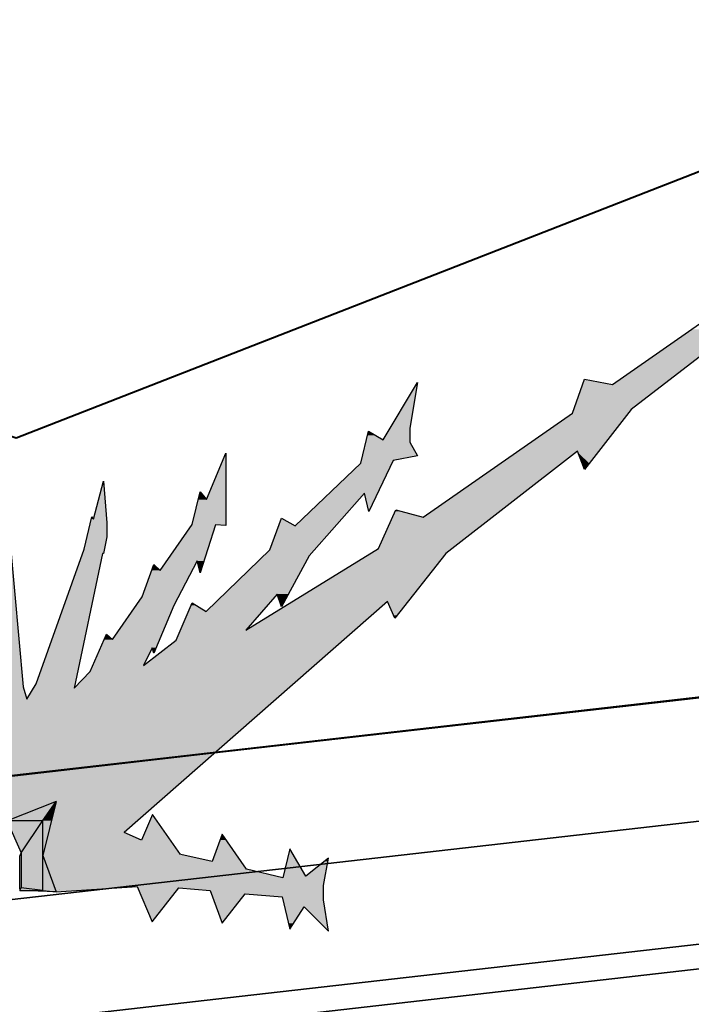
# Model space of a CAD drawing. Header units: millimetres. Extents: x 0 to 16721, y 217 to 10981.
# Tile 27 of 256: x 4513 to 4705, y 5756 to 6037. Entities that reach past the tile are written whole.
import ezdxf

# ---------------------------------------------------------------- set-up
doc = ezdxf.new("R2010")
doc.units = ezdxf.units.MM
doc.layers.add('PDF_PSS & TL', color=7, linetype='Continuous', true_color=0x7fffdf)

msp = doc.modelspace()

# ---------------------------------------------------------------- linework, layer by layer
at = {"layer": 'PDF_PSS & TL', "color": 1, "lineweight": 40}
msp.add_lwpolyline([(3305.77, 6856.9), (3520.58, 7074.31), (4287.44, 6313.57), (4073.93, 6094.46), (4280.03, 5927.99), (4391.01, 5959.57), (4512.13, 5917.47), (4722.79, 5999.73), (4726.16, 5845.47), (4359.57, 5803.63), (3979.19, 5760.48), (3946.05, 5956.32), (3935.4, 6019.09), (3928.12, 6061.97), (3915.9, 6134.36), (3903.56, 6207), (3891.86, 6275.1), (3840.14, 6326.82)], close=True, dxfattribs=at)
at = {"layer": 'PDF_PSS & TL', "color": 4, "lineweight": 25}
for points in [[(9262.65, 6315.86), (8844.45, 6274.14), (8448.22, 6232.69), (8038.35, 6192.01), (7660.05, 6154.32), (7202.62, 6107.54), (6840.83, 6069.07), (6469.42, 6033.08), (6129.33, 5997.99), (5712.05, 5954.97), (5350.26, 5914.95), (4896.33, 5864.79), (4567.93, 5827.36), (4205.36, 5786.03), (3794.45, 5739.64), (3375.48, 5692.47)], [(3375.48, 5692.47), (3794.45, 5739.64), (4205.36, 5786.03), (4567.93, 5827.36), (4896.33, 5864.79), (5350.26, 5914.95), (5712.05, 5954.97), (6129.33, 5997.99), (6469.42, 6033.08), (6840.83, 6069.07), (7202.62, 6107.54), (7660.05, 6154.32), (8038.35, 6192.01), (8448.22, 6232.69), (8844.45, 6274.14), (9262.65, 6315.86)], [(9266.28, 6281.03), (8848.09, 6239.31), (8451.73, 6197.86), (8041.86, 6157.18), (7663.56, 6119.49), (7206.25, 6072.71), (6844.46, 6034.25), (6472.92, 5998.38), (6132.96, 5963.16), (5715.68, 5920.15), (5354.02, 5880.12), (4900.22, 5829.96), (4571.96, 5792.53), (4209.39, 5751.21), (3798.34, 5704.81), (3379.5, 5657.77)], [(3379.5, 5657.77), (3798.34, 5704.81), (4209.39, 5751.21), (4571.96, 5792.53), (4900.22, 5829.96), (5354.02, 5880.12), (5715.68, 5920.15), (6132.96, 5963.16), (6472.92, 5998.38), (6844.46, 6034.25), (7206.25, 6072.71), (7663.56, 6119.49), (8041.86, 6157.18), (8451.73, 6197.86), (8848.09, 6239.31), (9266.28, 6281.03)], [(9269.78, 6246.2), (8851.59, 6204.48), (8455.23, 6163.03), (8045.36, 6122.35), (7667.06, 6084.67), (7209.88, 6037.88), (6847.96, 5999.42), (6476.42, 5963.55), (6136.47, 5928.46), (5719.44, 5885.32), (5357.91, 5845.42), (4904.11, 5795.26), (4575.85, 5757.83), (4213.28, 5716.51), (3802.23, 5670.11), (3383.39, 5622.94)], [(3383.39, 5622.94), (3802.23, 5670.11), (4213.28, 5716.51), (4575.85, 5757.83), (4904.11, 5795.26), (5357.91, 5845.42), (5719.44, 5885.32), (6136.47, 5928.46), (6476.42, 5963.55), (6847.96, 5999.42), (7209.88, 6037.88), (7667.06, 6084.67), (8045.36, 6122.35), (8455.23, 6163.03), (8851.59, 6204.48), (9269.78, 6246.2)]]:
    msp.add_lwpolyline(points, dxfattribs=at)
at = {"layer": 'PDF_PSS & TL', "color": 2, "lineweight": 25}
for points in [[(9270.43, 6239.18), (8852.37, 6197.47), (8456.01, 6156.14), (8046, 6115.34), (7667.84, 6077.78), (7210.53, 6030.87), (6848.61, 5992.53), (6477.07, 5956.53), (6137.24, 5921.45), (5720.22, 5878.43), (5358.69, 5838.41), (4904.89, 5788.24), (4576.62, 5750.82), (4214.05, 5709.49), (3803.01, 5663.1), (3384.17, 5616.05)], [(3384.17, 5616.05), (3803.01, 5663.1), (4214.05, 5709.49), (4576.62, 5750.82), (4904.89, 5788.24), (5358.69, 5838.41), (5720.22, 5878.43), (6137.24, 5921.45), (6477.07, 5956.53), (6848.61, 5992.53), (7210.53, 6030.87), (7667.84, 6077.78), (8046, 6115.34), (8456.01, 6156.14), (8852.37, 6197.47), (9270.43, 6239.18)]]:
    msp.add_lwpolyline(points, dxfattribs=at)
at = {"layer": 'PDF_PSS & TL', "color": 7, "lineweight": 25}
for points in [[(4682.56, 5932.76), (4725.05, 5962.39)], [(4725.83, 5954.86), (4687.89, 5925.62)], [(4616.93, 5916.91), (4626.8, 5933.28)], [(4626.8, 5933.28), (4624.59, 5920.29), (4624.59, 5916.26)], [(4628.36, 5894.81), (4671.12, 5924.57), (4674.5, 5934.32)], [(4674.5, 5934.32), (4682.56, 5932.76)], [(4687.88, 5925.62), (4674.5, 5908.46)], [(4610.56, 5910.28), (4612.77, 5919.38)], [(4612.77, 5919.38), (4616.93, 5916.91)], [(4624.59, 5916.26), (4626.8, 5912.36)], [(4566.5, 5899.88), (4571.96, 5913.14)], [(4571.96, 5913.14), (4571.96, 5892.48)], [(4626.8, 5912.36), (4619.79, 5911.06)], [(4672.55, 5913.66), (4634.86, 5884.42)], [(4674.5, 5908.46), (4672.55, 5913.66)], [(4591.84, 5892.35), (4610.56, 5910.28)], [(4619.79, 5911.06), (4612.9, 5896.5)], [(4517.77, 5847.25), (4531.54, 5885.72), (4533.75, 5894.94), (4534.14, 5894.29), (4537, 5905.08), (4538.04, 5893.25), (4538.04, 5889.23), (4537, 5884.42)], [(4501, 5847.51), (4504.12, 5842.83), (4504.9, 5846.34), (4506.2, 5885.72), (4506.2, 5891.3), (4508.15, 5903.13), (4510.23, 5891.3), (4510.36, 5887.54), (4514.13, 5846.34)], [(4562.34, 5892.74), (4564.68, 5902.09)], [(4564.68, 5902.09), (4566.5, 5899.88)], [(4612.9, 5896.5), (4611.6, 5901.7), (4595.87, 5883.77)], [(4615.63, 5885.85), (4620.57, 5896.89)], [(4620.57, 5896.89), (4628.36, 5894.81)], [(4553.25, 5879.61), (4562.34, 5892.73)], [(4569.1, 5892.61), (4564.68, 5878.96)], [(4571.96, 5892.48), (4569.1, 5892.61)], [(4584.57, 5885.46), (4587.95, 5894.55)], [(4587.95, 5894.55), (4591.84, 5892.35)], [(4536.74, 5884.42), (4528.69, 5845.95)], [(4537, 5884.42), (4536.74, 5884.42)], [(4548.44, 5852.45), (4557.8, 5859.73), (4562.34, 5870.38), (4566.37, 5867.91), (4584.57, 5885.46)], [(4577.68, 5862.58), (4615.63, 5885.85)], [(4634.86, 5884.42), (4620.31, 5865.96)], [(4537.91, 5861.42), (4539.6, 5859.86), (4548.05, 5872.07), (4551.43, 5881.3)], [(4551.43, 5881.3), (4553.25, 5879.61)], [(4564.68, 5878.96), (4563.77, 5882.34), (4557.15, 5869.6)], [(4595.87, 5883.77), (4587.95, 5869.21)], [(4586.65, 5872.85), (4577.68, 5862.59)], [(4587.95, 5869.21), (4586.65, 5872.85)], [(4618.23, 5870.77), (4542.98, 5804.76)], [(4620.31, 5865.96), (4618.23, 5870.77)], [(4557.15, 5869.6), (4551.43, 5855.96)], [(4533.23, 5850.76), (4537.91, 5861.41)], [(4551.43, 5855.96), (4550.91, 5857.52), (4548.44, 5852.45)], [(4528.68, 5845.95), (4533.23, 5850.76)], [(4514.13, 5846.34), (4515.17, 5842.83)], [(4515.17, 5842.83), (4517.77, 5847.25)], [(4509.84, 5808.13), (4519.72, 5808.13), (4523.49, 5813.59), (4509.84, 5808.13), (4509.45, 5808.13)], [(4523.49, 5813.59), (4519.72, 5798.13), (4523.49, 5787.73)], [(4507.5, 5808.13), (4507.89, 5808.91), (4508.54, 5810.34), (4509.32, 5808.26), (4509.45, 5808.13), (4513.48, 5798.91)], [(4513.48, 5798.91), (4519.72, 5808.13)], [(4519.72, 5798.13), (4519.72, 5808.13)], [(4551.04, 5809.82), (4547.92, 5802.54)], [(4559.09, 5798.39), (4551.04, 5809.82)], [(4547.92, 5802.54), (4542.98, 5804.75)], [(4570.92, 5804.23), (4568.06, 5796.44)], [(4577.94, 5794.23), (4570.92, 5804.23)], [(4594.83, 5792.28), (4590.29, 5800.07), (4588.34, 5791.76)], [(4519.72, 5788.12), (4513.48, 5788.9), (4513.09, 5788.51), (4513.09, 5798), (4513.48, 5798.9), (4513.48, 5788.9)], [(4519.72, 5788.12), (4519.72, 5798.12)], [(4568.06, 5796.44), (4559.1, 5798.39)], [(4601.33, 5797.35), (4594.83, 5792.28)], [(4599.9, 5789.55), (4601.33, 5797.35)], [(4588.34, 5791.76), (4577.94, 5794.23)], [(4513.09, 5788.12), (4513.48, 5788.9)], [(4523.49, 5787.73), (4546.62, 5789.29)], [(4524.4, 5788.51), (4524.4, 5788.51)], [(4546.62, 5789.29), (4550.91, 5779.15)], [(4550.91, 5779.15), (4558.58, 5788.9)], [(4558.58, 5788.9), (4567.54, 5788.12)], [(4599.9, 5785.52), (4599.9, 5789.55)], [(4567.54, 5788.12), (4570.92, 5778.76)], [(4570.92, 5778.76), (4577.55, 5787.21)], [(4577.55, 5787.21), (4588.08, 5786.3)], [(4588.08, 5786.3), (4590.29, 5777.07)], [(4590.29, 5777.07), (4594.44, 5783.44)], [(4594.44, 5783.44), (4601.33, 5776.55)], [(4601.33, 5776.55), (4599.9, 5785.52)]]:
    msp.add_lwpolyline(points, dxfattribs=at)
at = {"layer": 'PDF_PSS & TL', "lineweight": 0}
for points in [[(4536.74, 5884.42), (4537, 5884.42)], [(4556.11, 5802.54), (4551.04, 5809.82)], [(4594.83, 5792.28), (4590.29, 5800.07)]]:
    msp.add_lwpolyline(points, close=True, dxfattribs=at)
at = {"layer": 'PDF_PSS & TL', "color": 7, "lineweight": 25}
msp.add_lwpolyline([(4523.49, 5787.73), (4513.09, 5788.12), (4519.72, 5788.12)], close=True, dxfattribs=at)
at = {"layer": 'PDF_PSS & TL', "transparency": 33554559}
for points in [[(4705.04, 5948.49), (4697.11, 5932.76), (4682.56, 5932.76)], [(4717.52, 5948.49), (4705.04, 5948.49), (4697.11, 5932.76)], [(4626.41, 5932.76), (4624.59, 5920.29), (4618.88, 5920.29)], [(4626.67, 5932.76), (4626.41, 5932.76), (4624.59, 5920.29)], [(4626.8, 5933.28), (4626.67, 5932.76), (4626.41, 5932.76)], [(4673.98, 5932.76), (4687.89, 5925.62), (4671.38, 5925.62)], [(4674.24, 5933.28), (4682.56, 5932.76), (4673.98, 5932.76)], [(4697.11, 5932.76), (4673.98, 5932.76), (4687.89, 5925.62)], [(4674.5, 5934.32), (4679.83, 5933.28), (4674.24, 5933.28)], [(4679.83, 5933.28), (4674.24, 5933.28), (4682.56, 5932.76)], [(4671.12, 5924.58), (4678.53, 5913.66), (4655.4, 5913.66)], [(4671.38, 5925.62), (4687.11, 5924.58), (4671.12, 5924.58)], [(4687.1, 5924.58), (4671.12, 5924.58), (4678.53, 5913.66)], [(4687.88, 5925.62), (4671.38, 5925.62), (4687.11, 5924.58)], [(4612.51, 5918.21), (4616.93, 5916.91), (4612.25, 5916.91)], [(4612.77, 5919.38), (4614.85, 5918.21), (4612.51, 5918.21)], [(4614.85, 5918.21), (4612.51, 5918.21), (4616.93, 5916.91)], [(4618.88, 5920.29), (4624.59, 5916.91), (4616.93, 5916.91)], [(4624.59, 5920.29), (4618.88, 5920.29), (4624.59, 5916.91)], [(4612.12, 5916.26), (4626.8, 5912.36), (4611.08, 5912.36)], [(4612.25, 5916.91), (4624.59, 5916.26), (4612.12, 5916.26)], [(4624.59, 5916.26), (4612.12, 5916.26), (4626.8, 5912.36)], [(4624.59, 5916.91), (4612.25, 5916.91), (4624.59, 5916.26)], [(4571.7, 5912.36), (4571.96, 5899.88), (4566.5, 5899.88)], [(4571.96, 5913.14), (4571.96, 5912.36), (4571.7, 5912.36)], [(4571.96, 5912.36), (4571.7, 5912.36), (4571.96, 5899.88)], [(4611.08, 5912.36), (4619.79, 5911.06), (4610.82, 5911.06)], [(4626.8, 5912.36), (4611.08, 5912.36), (4619.79, 5911.06)], [(4654.49, 5913.14), (4648.25, 5894.82), (4628.36, 5894.82)], [(4671.77, 5913.14), (4654.49, 5913.14), (4648.25, 5894.82)], [(4655.4, 5913.66), (4671.77, 5913.14), (4654.49, 5913.14)], [(4672.55, 5913.66), (4655.4, 5913.66), (4671.77, 5913.14)], [(4678.53, 5913.66), (4672.55, 5913.66), (4678.14, 5913.14)], [(4672.55, 5913.66), (4678.14, 5913.14), (4672.81, 5913.14)], [(4672.81, 5913.14), (4673.85, 5910.28), (4675.8, 5910.28)], [(4672.81, 5913.14), (4678.14, 5913.14), (4675.8, 5910.28)], [(4610.56, 5910.28), (4615.37, 5901.7), (4601.72, 5901.7)], [(4610.82, 5911.06), (4619.27, 5910.28), (4610.56, 5910.28)], [(4619.27, 5910.28), (4610.56, 5910.28), (4615.37, 5901.7)], [(4619.79, 5911.06), (4610.82, 5911.06), (4619.27, 5910.28)], [(4673.85, 5910.28), (4675.8, 5910.28), (4674.5, 5908.46)], [(4536.74, 5904.04), (4537.91, 5894.3), (4534.14, 5894.3)], [(4537, 5905.08), (4537.13, 5904.04), (4536.74, 5904.04)], [(4537.13, 5904.04), (4536.74, 5904.04), (4537.91, 5894.3)], [(4564.55, 5901.83), (4566.5, 5899.88), (4564.16, 5899.88)], [(4564.68, 5902.09), (4564.81, 5901.83), (4564.55, 5901.83)], [(4564.81, 5901.83), (4564.55, 5901.83), (4566.5, 5899.88)], [(4601.59, 5901.57), (4603.41, 5892.35), (4591.85, 5892.35)], [(4601.72, 5901.7), (4611.47, 5901.57), (4601.59, 5901.57)], [(4611.47, 5901.57), (4601.59, 5901.57), (4603.41, 5892.35)], [(4611.6, 5901.7), (4601.72, 5901.7), (4611.47, 5901.57)], [(4615.37, 5901.7), (4611.6, 5901.7), (4615.24, 5901.57)], [(4611.6, 5901.7), (4615.24, 5901.57), (4611.6, 5901.57)], [(4615.24, 5901.57), (4611.6, 5901.57), (4613.03, 5896.89)], [(4611.6, 5901.57), (4613.03, 5896.89), (4612.77, 5896.89)], [(4564.16, 5899.88), (4571.96, 5892.74), (4562.34, 5892.74)], [(4571.96, 5899.88), (4564.16, 5899.88), (4571.96, 5892.74)], [(4612.77, 5896.89), (4613.03, 5896.89), (4612.9, 5896.5)], [(4620.44, 5896.5), (4628.36, 5894.82), (4619.66, 5894.82)], [(4620.57, 5896.89), (4621.74, 5896.5), (4620.44, 5896.5)], [(4621.74, 5896.5), (4620.44, 5896.5), (4628.36, 5894.82)], [(4533.36, 5893.26), (4538.04, 5889.23), (4532.45, 5889.23)], [(4533.62, 5894.3), (4538.04, 5893.26), (4533.36, 5893.26)], [(4538.04, 5893.26), (4533.36, 5893.26), (4538.04, 5889.23)], [(4533.75, 5894.81), (4534.14, 5894.3), (4533.62, 5894.3)], [(4537.91, 5894.3), (4533.62, 5894.3), (4538.04, 5893.26)], [(4533.75, 5894.94), (4533.88, 5894.82), (4533.75, 5894.82)], [(4533.88, 5894.81), (4533.75, 5894.81), (4534.14, 5894.3)], [(4562.34, 5892.74), (4571.96, 5892.61), (4562.21, 5892.61)], [(4569.1, 5892.61), (4562.21, 5892.61), (4569.1, 5892.48)], [(4562.21, 5892.61), (4569.1, 5892.48), (4562.21, 5892.48)], [(4571.96, 5892.74), (4562.34, 5892.74), (4571.96, 5892.61)], [(4569.1, 5892.61), (4571.96, 5892.61), (4571.96, 5892.48)], [(4587.82, 5894.3), (4591.84, 5892.35), (4587.17, 5892.35)], [(4587.95, 5894.55), (4588.47, 5894.29), (4587.82, 5894.29)], [(4588.47, 5894.3), (4587.82, 5894.3), (4591.84, 5892.35)], [(4619.66, 5894.81), (4636.68, 5885.85), (4615.63, 5885.85)], [(4648.25, 5894.81), (4619.66, 5894.81), (4636.68, 5885.85)], [(4562.21, 5892.48), (4565.72, 5882.34), (4555.2, 5882.34)], [(4569.1, 5892.48), (4562.21, 5892.48), (4565.72, 5882.34)], [(4587.17, 5892.35), (4597.43, 5885.46), (4584.57, 5885.46)], [(4603.41, 5892.35), (4587.17, 5892.35), (4597.43, 5885.46)], [(4532.45, 5889.23), (4537.26, 5885.72), (4531.54, 5885.72)], [(4538.04, 5889.23), (4532.45, 5889.23), (4537.26, 5885.72)], [(4506.2, 5885.72), (4514.13, 5846.34), (4504.9, 5846.34)], [(4510.49, 5885.72), (4506.2, 5885.72), (4514.13, 5846.34)], [(4531.15, 5884.42), (4528.95, 5847.25), (4517.77, 5847.25)], [(4536.74, 5884.42), (4531.15, 5884.42), (4528.95, 5847.25)], [(4531.54, 5885.72), (4537, 5884.42), (4531.15, 5884.42)], [(4531.15, 5884.42), (4536.74, 5884.42), (4536.74, 5884.42)], [(4536.74, 5884.42), (4536.74, 5884.42), (4531.15, 5884.42)], [(4537.26, 5885.72), (4531.54, 5885.72), (4537, 5884.42)], [(4584.57, 5885.46), (4595.87, 5883.77), (4582.75, 5883.77)], [(4597.43, 5885.46), (4584.57, 5885.46), (4595.87, 5883.77)], [(4613.29, 5884.42), (4624.21, 5870.77), (4591.07, 5870.77)], [(4615.63, 5885.85), (4634.86, 5884.42), (4613.29, 5884.42)], [(4634.86, 5884.42), (4613.29, 5884.42), (4624.21, 5870.77)], [(4636.68, 5885.85), (4615.63, 5885.85), (4634.86, 5884.42)], [(4551.43, 5881.3), (4551.82, 5881.04), (4551.43, 5881.04)], [(4554.42, 5881.3), (4562.47, 5879.61), (4553.25, 5879.61)], [(4555.2, 5882.34), (4563.25, 5881.3), (4554.42, 5881.3)], [(4563.25, 5881.3), (4554.42, 5881.3), (4562.47, 5879.61)], [(4563.77, 5882.34), (4555.2, 5882.34), (4563.25, 5881.3)], [(4565.72, 5882.34), (4563.77, 5882.34), (4565.46, 5881.3)], [(4563.77, 5882.34), (4565.46, 5881.3), (4564.03, 5881.3)], [(4564.03, 5881.3), (4564.42, 5879.61), (4564.81, 5879.61)], [(4564.03, 5881.3), (4565.46, 5881.3), (4564.81, 5879.61)], [(4582.75, 5883.77), (4590.03, 5872.85), (4571.57, 5872.85)], [(4595.87, 5883.77), (4582.75, 5883.77), (4590.03, 5872.85)], [(4550.91, 5879.61), (4558.45, 5872.07), (4548.05, 5872.07)], [(4551.43, 5881.04), (4553.25, 5879.61), (4550.91, 5879.61)], [(4562.47, 5879.61), (4550.91, 5879.61), (4558.45, 5872.07)], [(4551.82, 5881.04), (4551.43, 5881.04), (4553.25, 5879.61)], [(4564.42, 5879.61), (4564.81, 5879.61), (4564.68, 5878.96)], [(4571.57, 5872.85), (4582.23, 5867.91), (4566.37, 5867.91)], [(4571.57, 5872.85), (4586.65, 5872.85), (4586.65, 5872.85)], [(4586.65, 5872.85), (4586.65, 5872.85), (4571.57, 5872.85)], [(4586.65, 5872.85), (4571.57, 5872.85), (4582.23, 5867.91)], [(4586.65, 5872.85), (4590.03, 5872.85), (4590.03, 5872.85)], [(4590.03, 5872.85), (4590.03, 5872.85), (4586.65, 5872.85)], [(4586.65, 5872.85), (4587.82, 5869.6), (4588.21, 5869.6)], [(4586.65, 5872.85), (4590.03, 5872.85), (4588.21, 5869.6)], [(4548.05, 5872.07), (4557.15, 5869.6), (4546.36, 5869.6)], [(4558.45, 5872.07), (4548.05, 5872.07), (4557.15, 5869.6)], [(4562.34, 5870.38), (4563.51, 5869.6), (4561.95, 5869.6)], [(4590.29, 5870.38), (4608.74, 5862.59), (4577.68, 5862.59)], [(4591.07, 5870.77), (4617.71, 5870.38), (4590.29, 5870.38)], [(4617.71, 5870.38), (4590.29, 5870.38), (4608.74, 5862.59)], [(4618.23, 5870.77), (4591.07, 5870.77), (4617.71, 5870.38)], [(4624.2, 5870.77), (4618.23, 5870.77), (4623.81, 5870.38)], [(4618.23, 5870.77), (4623.81, 5870.38), (4618.36, 5870.38)], [(4618.36, 5870.38), (4619.92, 5866.74), (4620.96, 5866.74)], [(4618.36, 5870.38), (4623.81, 5870.38), (4620.96, 5866.74)], [(4546.36, 5869.6), (4553.12, 5859.86), (4539.6, 5859.86)], [(4557.15, 5869.6), (4546.36, 5869.6), (4553.12, 5859.86)], [(4561.31, 5867.91), (4577.68, 5862.59), (4558.97, 5862.59)], [(4561.95, 5869.6), (4566.37, 5867.91), (4561.3, 5867.91)], [(4582.23, 5867.91), (4561.31, 5867.91), (4577.68, 5862.59)], [(4563.51, 5869.6), (4561.95, 5869.6), (4566.37, 5867.91)], [(4587.82, 5869.6), (4588.21, 5869.6), (4587.95, 5869.21)], [(4619.92, 5866.74), (4620.96, 5866.74), (4620.31, 5865.96)], [(4558.97, 5862.58), (4605.49, 5859.73), (4557.8, 5859.73)], [(4608.74, 5862.58), (4558.97, 5862.58), (4605.49, 5859.73)], [(4537.26, 5859.86), (4552.08, 5857.52), (4536.22, 5857.52)], [(4537.65, 5860.64), (4539.6, 5859.86), (4537.26, 5859.86)], [(4553.12, 5859.86), (4537.26, 5859.86), (4552.08, 5857.52)], [(4537.91, 5861.42), (4538.82, 5860.64), (4537.65, 5860.64)], [(4538.82, 5860.64), (4537.65, 5860.64), (4539.6, 5859.86)], [(4557.8, 5859.73), (4597.3, 5852.45), (4548.44, 5852.45)], [(4605.49, 5859.73), (4557.8, 5859.73), (4597.3, 5852.45)], [(4535.57, 5855.96), (4548.44, 5852.45), (4534.01, 5852.45)], [(4536.22, 5857.52), (4550.13, 5855.96), (4535.57, 5855.96)], [(4550.13, 5855.96), (4535.57, 5855.96), (4548.44, 5852.45)], [(4550.91, 5857.52), (4536.22, 5857.52), (4550.13, 5855.96)], [(4550.91, 5857.52), (4552.08, 5857.52), (4551.43, 5855.96)], [(4533.24, 5850.76), (4589.9, 5845.95), (4528.69, 5845.95)], [(4534.02, 5852.45), (4595.35, 5850.76), (4533.24, 5850.76)], [(4595.35, 5850.76), (4533.24, 5850.76), (4589.9, 5845.95)], [(4597.3, 5852.45), (4534.02, 5852.45), (4595.35, 5850.76)], [(4504.9, 5846.34), (4515.17, 5842.83), (4504.12, 5842.83)], [(4514.13, 5846.34), (4504.9, 5846.34), (4515.17, 5842.83)], [(4516.99, 5845.95), (4586.26, 5842.83), (4515.17, 5842.83)], [(4517.77, 5847.25), (4528.68, 5845.95), (4516.99, 5845.95)], [(4589.9, 5845.95), (4516.99, 5845.95), (4586.26, 5842.83)], [(4528.94, 5847.25), (4517.77, 5847.25), (4528.68, 5845.95)], [(4455.78, 5842.83), (4515.17, 5842.83), (4515.17, 5842.83)], [(4515.17, 5842.83), (4515.17, 5842.83), (4455.78, 5842.83)], [(4586.26, 5842.83), (4455.78, 5842.83), (4552.86, 5813.59)], [(4455.78, 5842.83), (4552.86, 5813.59), (4478.13, 5813.59)], [(4523.49, 5813.59), (4497.76, 5813.59), (4515.43, 5810.34)], [(4497.76, 5813.59), (4515.43, 5810.34), (4504.77, 5810.34)], [(4523.49, 5813.59), (4542.98, 5804.75), (4521.41, 5804.75)], [(4552.86, 5813.59), (4523.49, 5813.59), (4542.98, 5804.75)], [(4515.43, 5810.34), (4508.54, 5810.34), (4514.39, 5809.82)], [(4508.54, 5810.34), (4514.39, 5809.82), (4508.67, 5809.82)], [(4508.67, 5809.82), (4514.39, 5809.82), (4510.36, 5808.26)], [(4551.04, 5809.82), (4556.11, 5802.54), (4547.92, 5802.54)], [(4520.89, 5802.54), (4559.1, 5798.39), (4519.85, 5798.39)], [(4521.41, 5804.75), (4547.92, 5802.54), (4520.89, 5802.54)], [(4556.11, 5802.54), (4520.89, 5802.54), (4559.1, 5798.39)], [(4542.98, 5804.75), (4521.41, 5804.75), (4547.92, 5802.54)], [(4570.27, 5802.54), (4576.38, 5796.44), (4568.06, 5796.44)], [(4570.92, 5804.23), (4572.09, 5802.54), (4570.27, 5802.54)], [(4572.09, 5802.54), (4570.27, 5802.54), (4576.38, 5796.44)], [(4590.29, 5800.07), (4594.83, 5792.28), (4588.47, 5792.28)], [(4519.85, 5798.39), (4560.39, 5798.13), (4519.72, 5798.13)], [(4560.39, 5798.13), (4519.72, 5798.13), (4568.06, 5796.44)], [(4519.72, 5798.13), (4568.06, 5796.44), (4520.37, 5796.44)], [(4559.09, 5798.39), (4519.85, 5798.39), (4560.39, 5798.13)], [(4601.33, 5797.35), (4601.07, 5796.44), (4600.16, 5796.44)], [(4576.38, 5796.44), (4520.37, 5796.44), (4577.94, 5794.23)], [(4520.37, 5796.44), (4577.94, 5794.23), (4521.15, 5794.23)], [(4577.94, 5794.23), (4521.15, 5794.23), (4588.34, 5791.76)], [(4521.15, 5794.23), (4588.34, 5791.76), (4522.06, 5791.76)], [(4600.16, 5796.44), (4600.42, 5792.28), (4594.83, 5792.28)], [(4601.07, 5796.44), (4600.16, 5796.44), (4600.42, 5792.28)], [(4600.29, 5791.76), (4522.06, 5791.76), (4599.9, 5789.55)], [(4522.06, 5791.76), (4599.9, 5789.55), (4522.84, 5789.55)], [(4588.47, 5792.28), (4600.29, 5791.76), (4588.34, 5791.76)], [(4600.42, 5792.28), (4588.47, 5792.28), (4600.29, 5791.76)], [(4599.9, 5789.55), (4522.84, 5789.55), (4599.9, 5789.29)], [(4522.84, 5789.55), (4599.9, 5789.29), (4522.97, 5789.29)], [(4546.62, 5789.29), (4522.97, 5789.29), (4539.6, 5788.9)], [(4522.97, 5789.29), (4539.6, 5788.9), (4523.1, 5788.9)], [(4539.6, 5788.9), (4523.1, 5788.9), (4528.68, 5788.12)], [(4523.1, 5788.9), (4528.68, 5788.12), (4523.36, 5788.12)], [(4599.9, 5789.29), (4546.62, 5789.29), (4599.9, 5788.9)], [(4546.62, 5789.29), (4599.9, 5788.9), (4546.88, 5788.9)], [(4558.58, 5788.9), (4546.88, 5788.9), (4558.06, 5788.12)], [(4546.88, 5788.9), (4558.06, 5788.12), (4547.14, 5788.12)], [(4599.9, 5788.9), (4558.58, 5788.9), (4599.9, 5788.12)], [(4558.58, 5788.9), (4599.9, 5788.12), (4567.54, 5788.12)], [(4523.36, 5788.12), (4528.68, 5788.12), (4523.49, 5787.73)], [(4558.06, 5788.12), (4547.14, 5788.12), (4554.03, 5783.05)], [(4547.14, 5788.12), (4554.03, 5783.05), (4549.35, 5783.05)], [(4599.9, 5788.12), (4567.54, 5788.12), (4599.9, 5787.21)], [(4567.54, 5788.12), (4599.9, 5787.21), (4567.8, 5787.21)], [(4577.55, 5787.21), (4567.8, 5787.21), (4576.77, 5786.3)], [(4567.8, 5787.21), (4576.77, 5786.3), (4568.19, 5786.3)], [(4568.19, 5786.3), (4570.79, 5779.15), (4571.18, 5779.15)], [(4568.19, 5786.3), (4576.77, 5786.3), (4571.18, 5779.15)], [(4599.9, 5787.21), (4577.55, 5787.21), (4599.9, 5786.3)], [(4577.55, 5787.21), (4599.9, 5786.3), (4588.08, 5786.3)], [(4599.9, 5786.3), (4588.08, 5786.3), (4599.9, 5785.52)], [(4588.08, 5786.3), (4599.9, 5785.52), (4588.34, 5785.52)], [(4549.35, 5783.05), (4554.03, 5783.05), (4550.91, 5779.15)], [(4599.9, 5785.52), (4588.34, 5785.52), (4600.29, 5783.44)], [(4588.34, 5785.52), (4600.29, 5783.44), (4588.86, 5783.44)], [(4594.44, 5783.44), (4588.86, 5783.44), (4594.18, 5783.05)], [(4588.86, 5783.44), (4594.18, 5783.05), (4588.86, 5783.05)], [(4588.86, 5783.05), (4589.9, 5778.76), (4591.46, 5778.76)], [(4588.86, 5783.05), (4594.18, 5783.05), (4591.46, 5778.76)], [(4600.29, 5783.44), (4594.44, 5783.44), (4600.29, 5783.05)], [(4594.44, 5783.44), (4600.29, 5783.05), (4594.96, 5783.05)], [(4594.96, 5783.05), (4600.81, 5777.07), (4601.2, 5777.07)], [(4594.96, 5783.05), (4600.29, 5783.05), (4601.2, 5777.07)], [(4570.79, 5779.15), (4571.18, 5779.15), (4570.92, 5778.76)], [(4589.9, 5778.76), (4591.46, 5778.76), (4590.29, 5777.07)], [(4600.81, 5777.07), (4601.2, 5777.07), (4601.33, 5776.55)]]:
    msp.add_solid(points, dxfattribs=at)
at = {"layer": 'PDF_PSS & TL', "color": 46, "true_color": 0x725600, "transparency": 33554559}
for points in [[(4523.49, 5813.59), (4521.28, 5810.34), (4515.43, 5810.34)], [(4522.71, 5810.34), (4523.49, 5813.59), (4521.28, 5810.34)], [(4519.72, 5808.13), (4509.45, 5808.13), (4517.12, 5804.23)], [(4509.45, 5808.13), (4517.12, 5804.23), (4511.14, 5804.23)], [(4515.43, 5810.34), (4519.72, 5808.13), (4509.84, 5808.13)], [(4521.28, 5810.34), (4515.43, 5810.34), (4519.72, 5808.13)], [(4519.72, 5808.13), (4519.72, 5804.23), (4517.12, 5804.23)], [(4521.28, 5810.34), (4522.19, 5808.13), (4519.72, 5808.13)], [(4522.19, 5808.13), (4519.72, 5808.13), (4521.28, 5804.23)], [(4519.72, 5808.13), (4521.28, 5804.23), (4519.72, 5804.23)], [(4522.71, 5810.34), (4521.28, 5810.34), (4522.19, 5808.13)], [(4517.12, 5804.23), (4511.14, 5804.23), (4514, 5799.55)], [(4511.14, 5804.23), (4514, 5799.55), (4513.22, 5799.55)], [(4517.12, 5804.23), (4519.72, 5799.55), (4514, 5799.55)], [(4519.72, 5804.23), (4517.12, 5804.23), (4519.72, 5799.55)], [(4519.72, 5804.23), (4519.72, 5798.91), (4519.98, 5798.91)], [(4519.72, 5804.23), (4521.28, 5804.23), (4519.98, 5798.91)], [(4513.22, 5799.55), (4514, 5799.55), (4513.48, 5798.91)], [(4514, 5799.55), (4519.72, 5798.91), (4513.48, 5798.91)], [(4519.72, 5798.91), (4513.48, 5798.91), (4519.72, 5798.13)], [(4513.48, 5798.91), (4519.72, 5798.13), (4513.48, 5798.13)], [(4519.72, 5798.13), (4513.48, 5798.13), (4519.72, 5798)], [(4513.48, 5798.13), (4519.72, 5798), (4513.48, 5798)], [(4519.72, 5798), (4513.48, 5798), (4519.72, 5788.9)], [(4513.48, 5798), (4519.72, 5788.9), (4513.48, 5788.9)], [(4519.72, 5799.55), (4514, 5799.55), (4519.72, 5798.91)], [(4519.72, 5798.91), (4519.98, 5798.91), (4519.72, 5798.13)], [(4519.72, 5798.13), (4519.85, 5798), (4519.72, 5798)], [(4519.85, 5798), (4519.72, 5798), (4523.36, 5788.25)], [(4519.72, 5798), (4523.36, 5788.25), (4519.72, 5788.25)], [(4513.22, 5788.51), (4519.72, 5788.12), (4513.09, 5788.12)], [(4513.48, 5788.9), (4517.38, 5788.51), (4513.22, 5788.51)], [(4517.38, 5788.51), (4513.22, 5788.51), (4519.72, 5788.12)], [(4519.72, 5788.9), (4513.48, 5788.9), (4519.72, 5788.25)], [(4513.48, 5788.9), (4519.72, 5788.25), (4519.46, 5788.25)], [(4520.63, 5788.12), (4520.63, 5788.12), (4513.09, 5788.12)], [(4520.63, 5788.12), (4513.09, 5788.12), (4519.72, 5788.12)], [(4513.09, 5788.12), (4516.99, 5787.99), (4521.67, 5787.99)], [(4513.09, 5788.12), (4520.63, 5788.12), (4521.67, 5787.99)], [(4516.99, 5787.99), (4521.67, 5787.99), (4523.49, 5787.73)], [(4519.46, 5788.25), (4519.72, 5788.25), (4519.72, 5788.12)], [(4523.36, 5788.25), (4519.72, 5788.25), (4523.36, 5788.12)], [(4519.72, 5788.25), (4523.36, 5788.12), (4519.72, 5788.12)], [(4519.72, 5788.12), (4522.06, 5787.86), (4523.49, 5787.86)], [(4519.72, 5788.12), (4523.36, 5788.12), (4523.49, 5787.86)], [(4522.06, 5787.86), (4523.49, 5787.86), (4523.49, 5787.73)]]:
    msp.add_solid(points, dxfattribs=at)

doc.saveas('drawing.dxf')
